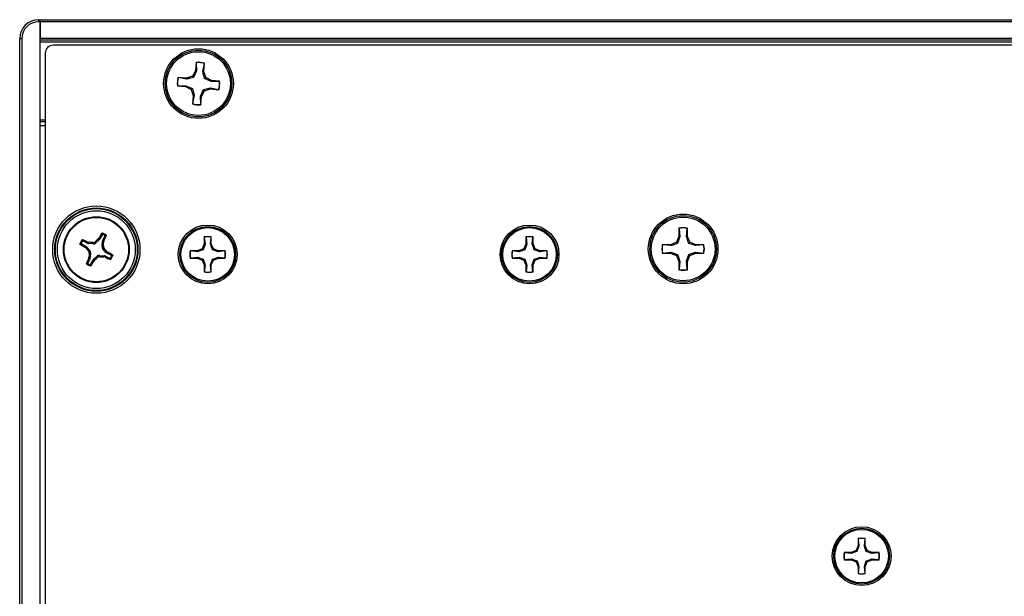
# Model space of a CAD drawing. Header units: inches. Extents: x 0.3 to 33.8, y 0.2 to 21.7.
# Tile 4 of 90: x 3.722 to 4.204, y 9.927 to 10.209. Entities that reach past the tile are written whole.
import ezdxf

# ---------------------------------------------------------------- set-up
doc = ezdxf.new("R2010")
doc.units = ezdxf.units.IN
doc.header["$MEASUREMENT"] = 0

msp = doc.modelspace()

# ---------------------------------------------------------------- linework, layer by layer
at = {"color": 7, "linetype": 'Continuous', "lineweight": 25}
for p, q in [((3.731434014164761, 10.20823298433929), (3.731434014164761, 10.20923298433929)), ((3.731434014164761, 10.20923298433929), (3.732059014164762, 10.20923298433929)), ((3.732059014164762, 10.20823298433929), (3.731434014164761, 10.20823298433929)), ((3.732059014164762, 10.2082329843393), (3.732059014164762, 10.20923298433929)), ((3.732059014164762, 10.20923298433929), (13.31205901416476, 10.20923298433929)), ((3.732059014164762, 10.20923298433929), (3.732059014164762, 10.20823298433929)), ((13.31205901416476, 10.2082329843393), (3.732059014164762, 10.2082329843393)), ((3.732059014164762, 10.2082329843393), (3.732059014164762, 10.20023298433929)), ((3.732059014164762, 9.685232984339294), (3.732059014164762, 10.20823298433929)), ((3.722059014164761, 9.693607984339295), (3.722059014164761, 10.19985798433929)), ((3.723059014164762, 10.19985798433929), (3.722059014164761, 10.19985798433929)), ((3.723059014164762, 10.19985798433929), (3.723059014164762, 9.693607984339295)), ((3.732059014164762, 10.20023298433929), (13.31205901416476, 10.20023298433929)), ((13.31205901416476, 10.19923298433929), (3.732059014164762, 10.19923298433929)), ((13.31205901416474, 10.19823298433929), (3.732059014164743, 10.19823298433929)), ((5.330624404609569, 10.19673298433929), (3.738493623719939, 10.19673298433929)), ((3.734559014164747, 10.1927983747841), (3.734559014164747, 9.700667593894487)), ((3.808430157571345, 10.18832153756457), (3.808055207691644, 10.18428397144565)), ((3.808493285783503, 10.18817304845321), (3.808430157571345, 10.18832153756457)), ((3.808493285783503, 10.18817304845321), (3.808523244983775, 10.18414483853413)), ((3.811711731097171, 10.18384873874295), (3.812482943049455, 10.18780254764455)), ((3.812197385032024, 10.18389930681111), (3.81257233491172, 10.18793687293)), ((3.812482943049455, 10.18780254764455), (3.81257233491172, 10.18793687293)), ((3.806607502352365, 10.18153880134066), (3.803642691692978, 10.18062135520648)), ((3.808055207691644, 10.18428397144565), (3.806607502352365, 10.18153880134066)), ((3.807106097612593, 10.18093812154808), (3.806607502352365, 10.18153880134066)), ((3.808523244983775, 10.18414483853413), (3.807106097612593, 10.18093812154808)), ((3.808523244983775, 10.18414483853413), (3.808055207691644, 10.18428397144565)), ((3.811711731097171, 10.18384873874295), (3.812197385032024, 10.18389930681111)), ((3.813114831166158, 10.18093449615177), (3.812197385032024, 10.18389930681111)), ((3.799368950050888, 10.17691725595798), (3.79922046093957, 10.17685412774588)), ((3.79922046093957, 10.17685412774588), (3.803258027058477, 10.17647917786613)), ((3.799368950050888, 10.17691725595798), (3.803397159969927, 10.17694721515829)), ((3.803642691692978, 10.18062135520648), (3.79960512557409, 10.18099630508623)), ((3.799739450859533, 10.18090691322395), (3.79960512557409, 10.18099630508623)), ((3.803693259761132, 10.18013570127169), (3.799739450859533, 10.18090691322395)), ((3.803397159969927, 10.17694721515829), (3.803258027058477, 10.17647917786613)), ((3.803258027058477, 10.17647917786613), (3.806003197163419, 10.17503147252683)), ((3.803397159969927, 10.17694721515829), (3.806603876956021, 10.17553006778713)), ((3.803693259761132, 10.18013570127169), (3.803642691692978, 10.18062135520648)), ((3.812514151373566, 10.18043590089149), (3.813114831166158, 10.18093449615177)), ((3.815720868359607, 10.17901875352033), (3.812514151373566, 10.18043590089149)), ((3.815860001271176, 10.17948679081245), (3.813114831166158, 10.18093449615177)), ((3.815720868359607, 10.17901875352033), (3.815860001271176, 10.17948679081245)), ((3.819749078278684, 10.17904871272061), (3.815720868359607, 10.17901875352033)), ((3.819897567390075, 10.17911184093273), (3.815860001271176, 10.17948679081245)), ((3.819749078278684, 10.17904871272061), (3.819897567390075, 10.17911184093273)), ((3.806603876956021, 10.17553006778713), (3.806003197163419, 10.17503147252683)), ((3.806003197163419, 10.17503147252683), (3.806920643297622, 10.1720666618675)), ((3.806920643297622, 10.1720666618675), (3.806545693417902, 10.16802909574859)), ((3.807406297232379, 10.1721172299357), (3.806635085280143, 10.16816342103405)), ((3.807406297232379, 10.1721172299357), (3.806920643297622, 10.1720666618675)), ((3.810594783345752, 10.17182113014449), (3.812011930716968, 10.17502784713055)), ((3.810594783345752, 10.17182113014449), (3.811062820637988, 10.17168199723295)), ((3.81062474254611, 10.16779292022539), (3.810594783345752, 10.17182113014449)), ((3.810687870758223, 10.16764443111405), (3.811062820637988, 10.17168199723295)), ((3.811062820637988, 10.17168199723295), (3.812510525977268, 10.17442716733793)), ((3.812011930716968, 10.17502784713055), (3.812510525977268, 10.17442716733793)), ((3.812510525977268, 10.17442716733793), (3.815475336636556, 10.17534461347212)), ((3.815424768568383, 10.17583026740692), (3.815475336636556, 10.17534461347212)), ((3.815424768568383, 10.17583026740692), (3.81937857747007, 10.17505905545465)), ((3.815475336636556, 10.17534461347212), (3.819512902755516, 10.17496966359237)), ((3.81937857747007, 10.17505905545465), (3.819512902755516, 10.17496966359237)), ((3.806635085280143, 10.16816342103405), (3.806545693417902, 10.16802909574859)), ((3.81062474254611, 10.16779292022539), (3.810687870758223, 10.16764443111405)), ((3.732059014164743, 10.16023298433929), (3.734559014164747, 10.16023298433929)), ((3.734559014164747, 10.15923298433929), (3.732059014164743, 10.15923298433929)), ((3.734559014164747, 10.1572329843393), (3.732059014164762, 10.1572329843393)), ((3.762358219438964, 10.10401454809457), (3.761307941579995, 10.1019443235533)), ((4.044649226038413, 10.10725264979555), (4.044649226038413, 10.10319771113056)), ((4.044725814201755, 10.10711063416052), (4.044649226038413, 10.10725264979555)), ((4.044725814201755, 10.10711063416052), (4.045128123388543, 10.10310245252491)), ((4.048330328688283, 10.10310245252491), (4.048732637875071, 10.10711063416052)), ((4.048732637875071, 10.10711063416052), (4.048809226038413, 10.10725264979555)), ((4.048809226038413, 10.10319771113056), (4.048809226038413, 10.10725264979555)), ((3.752277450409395, 10.09953218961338), (3.754347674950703, 10.09848191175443)), ((3.755069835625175, 10.09990537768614), (3.752999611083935, 10.10095565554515)), ((3.755069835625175, 10.09990537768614), (3.755232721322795, 10.10048681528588)), ((3.755232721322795, 10.10048681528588), (3.755821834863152, 10.10033859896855)), ((3.755821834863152, 10.10033859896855), (3.755654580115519, 10.09974156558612)), ((3.758008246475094, 10.09956046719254), (3.755654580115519, 10.09974156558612)), ((3.758008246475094, 10.09956046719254), (3.757793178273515, 10.10021846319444)), ((3.758925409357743, 10.10058853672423), (3.759140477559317, 10.09993054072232)), ((3.760932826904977, 10.10146677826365), (3.759140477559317, 10.09993054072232)), ((3.760445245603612, 10.10184977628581), (3.760833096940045, 10.10231731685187)), ((3.760932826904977, 10.10146677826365), (3.760445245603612, 10.10184977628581)), ((3.760833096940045, 10.10231731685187), (3.761307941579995, 10.1019443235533)), ((3.762386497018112, 10.0982837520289), (3.762567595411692, 10.10063741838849)), ((3.763164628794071, 10.10047016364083), (3.762567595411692, 10.10063741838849)), ((3.762731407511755, 10.10122216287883), (3.763781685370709, 10.10329238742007)), ((3.762731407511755, 10.10122216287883), (3.763312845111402, 10.10105927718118)), ((3.763312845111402, 10.10105927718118), (3.763164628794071, 10.10047016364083)), ((3.812339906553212, 10.09952255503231), (3.811342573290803, 10.09711477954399)), ((3.812742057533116, 10.09944256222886), (3.811806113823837, 10.09665123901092)), ((3.812339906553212, 10.10292766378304), (3.812339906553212, 10.09952255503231)), ((3.812404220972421, 10.10280840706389), (3.812339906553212, 10.10292766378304)), ((3.812742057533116, 10.09944256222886), (3.812339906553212, 10.09952255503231)), ((3.812404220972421, 10.10280840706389), (3.812742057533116, 10.09944256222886)), ((3.815431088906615, 10.09944256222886), (3.815768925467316, 10.10280840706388)), ((3.815431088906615, 10.09944256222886), (3.815833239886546, 10.0995225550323)), ((3.815768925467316, 10.10280840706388), (3.815833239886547, 10.10292766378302)), ((3.815833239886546, 10.0995225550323), (3.815833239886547, 10.10292766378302)), ((3.816830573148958, 10.097114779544), (3.815833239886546, 10.0995225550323)), ((3.969820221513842, 10.09952255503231), (3.968822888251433, 10.09711477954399)), ((3.970222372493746, 10.09944256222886), (3.969286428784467, 10.09665123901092)), ((3.969820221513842, 10.10292766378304), (3.969820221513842, 10.09952255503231)), ((3.969884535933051, 10.10280840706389), (3.969820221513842, 10.10292766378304)), ((3.970222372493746, 10.09944256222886), (3.969820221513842, 10.09952255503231)), ((3.969884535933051, 10.10280840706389), (3.970222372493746, 10.09944256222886)), ((3.972911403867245, 10.09944256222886), (3.973249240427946, 10.10280840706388)), ((3.972911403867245, 10.09944256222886), (3.973313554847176, 10.0995225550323)), ((3.973249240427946, 10.10280840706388), (3.973313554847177, 10.10292766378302)), ((3.973313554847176, 10.0995225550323), (3.973313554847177, 10.10292766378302)), ((3.974310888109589, 10.097114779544), (3.973313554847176, 10.0995225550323)), ((4.043461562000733, 10.10033043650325), (4.040594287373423, 10.09914277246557)), ((4.044649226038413, 10.10319771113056), (4.043461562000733, 10.10033043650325)), ((4.044013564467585, 10.0997784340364), (4.043461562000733, 10.10033043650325)), ((4.045128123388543, 10.10310245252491), (4.044013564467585, 10.0997784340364)), ((4.045128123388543, 10.10310245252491), (4.044649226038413, 10.10319771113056)), ((4.048330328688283, 10.10310245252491), (4.048809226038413, 10.10319771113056)), ((4.049996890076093, 10.10033043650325), (4.048809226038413, 10.10319771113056)), ((4.049444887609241, 10.0997784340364), (4.049996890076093, 10.10033043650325)), ((4.052768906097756, 10.09866387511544), (4.049444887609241, 10.0997784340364)), ((4.052864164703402, 10.09914277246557), (4.049996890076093, 10.10033043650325)), ((3.753974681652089, 10.09800706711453), (3.754347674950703, 10.09848191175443)), ((3.754442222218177, 10.09761921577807), (3.753974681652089, 10.09800706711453)), ((3.754825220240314, 10.09810679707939), (3.754442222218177, 10.09761921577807)), ((3.754825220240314, 10.09810679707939), (3.756361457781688, 10.09631444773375)), ((3.755703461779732, 10.09609937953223), (3.756361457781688, 10.09631444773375)), ((3.756731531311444, 10.09518221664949), (3.756073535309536, 10.094967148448)), ((3.756731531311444, 10.09518221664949), (3.756550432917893, 10.09282855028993)), ((3.762386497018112, 10.0982837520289), (3.763044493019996, 10.09849882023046)), ((3.763414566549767, 10.09736658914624), (3.762756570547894, 10.09715152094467)), ((3.764292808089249, 10.09535917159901), (3.762756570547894, 10.09715152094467)), ((3.764292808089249, 10.09535917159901), (3.764675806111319, 10.09584675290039)), ((3.764675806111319, 10.09584675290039), (3.765143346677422, 10.09545890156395)), ((3.765143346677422, 10.09545890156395), (3.764770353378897, 10.094984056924)), ((3.766840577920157, 10.09393377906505), (3.764770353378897, 10.094984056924)), ((3.808934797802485, 10.09611744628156), (3.805529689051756, 10.09611744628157)), ((3.805648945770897, 10.09605313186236), (3.805529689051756, 10.09611744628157)), ((3.809014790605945, 10.09571529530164), (3.805648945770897, 10.09605313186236)), ((3.811342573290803, 10.09711477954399), (3.808934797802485, 10.09611744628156)), ((3.809014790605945, 10.09571529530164), (3.808934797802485, 10.09611744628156)), ((3.811806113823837, 10.09665123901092), (3.811342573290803, 10.09711477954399)), ((3.816367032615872, 10.09665123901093), (3.816830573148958, 10.097114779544)), ((3.819158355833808, 10.09571529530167), (3.816367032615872, 10.09665123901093)), ((3.819238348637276, 10.09611744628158), (3.816830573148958, 10.097114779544)), ((3.819158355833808, 10.09571529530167), (3.819238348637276, 10.09611744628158)), ((3.822524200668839, 10.09605313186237), (3.819158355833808, 10.09571529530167)), ((3.822643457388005, 10.09611744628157), (3.819238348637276, 10.09611744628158)), ((3.822524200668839, 10.09605313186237), (3.822643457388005, 10.09611744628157)), ((3.966415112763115, 10.09611744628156), (3.963010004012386, 10.09611744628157)), ((3.963129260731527, 10.09605313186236), (3.963010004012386, 10.09611744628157)), ((3.966495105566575, 10.09571529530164), (3.963129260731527, 10.09605313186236)), ((3.968822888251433, 10.09711477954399), (3.966415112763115, 10.09611744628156)), ((3.966495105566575, 10.09571529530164), (3.966415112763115, 10.09611744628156)), ((3.969286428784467, 10.09665123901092), (3.968822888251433, 10.09711477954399)), ((3.973847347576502, 10.09665123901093), (3.974310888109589, 10.097114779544)), ((3.976638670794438, 10.09571529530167), (3.973847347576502, 10.09665123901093)), ((3.976718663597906, 10.09611744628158), (3.974310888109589, 10.097114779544)), ((3.976638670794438, 10.09571529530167), (3.976718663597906, 10.09611744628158)), ((3.980004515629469, 10.09605313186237), (3.976638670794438, 10.09571529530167)), ((3.980123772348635, 10.09611744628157), (3.976718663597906, 10.09611744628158)), ((3.980004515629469, 10.09605313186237), (3.980123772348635, 10.09611744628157)), ((4.040594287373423, 10.09914277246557), (4.036539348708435, 10.09914277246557)), ((4.036681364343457, 10.09906618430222), (4.036539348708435, 10.09914277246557)), ((4.036681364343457, 10.09505936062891), (4.036539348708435, 10.09498277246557)), ((4.036539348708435, 10.09498277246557), (4.040594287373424, 10.09498277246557)), ((4.040689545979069, 10.09866387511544), (4.036681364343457, 10.09906618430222)), ((4.036681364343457, 10.09505936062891), (4.040689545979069, 10.0954616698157)), ((4.040689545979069, 10.09866387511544), (4.040594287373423, 10.09914277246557)), ((4.040689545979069, 10.0954616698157), (4.040594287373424, 10.09498277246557)), ((4.040594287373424, 10.09498277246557), (4.043461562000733, 10.09379510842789)), ((4.040689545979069, 10.0954616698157), (4.044013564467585, 10.09434711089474)), ((4.049996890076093, 10.09379510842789), (4.052864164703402, 10.09498277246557)), ((4.052768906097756, 10.09866387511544), (4.052864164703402, 10.09914277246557)), ((4.056777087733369, 10.09906618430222), (4.052768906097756, 10.09866387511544)), ((4.052768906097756, 10.0954616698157), (4.052864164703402, 10.09498277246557)), ((4.052768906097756, 10.0954616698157), (4.056777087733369, 10.09505936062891)), ((4.056919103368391, 10.09914277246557), (4.052864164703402, 10.09914277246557)), ((4.052864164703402, 10.09498277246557), (4.056919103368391, 10.09498277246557)), ((4.056777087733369, 10.09906618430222), (4.056919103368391, 10.09914277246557)), ((4.056777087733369, 10.09505936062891), (4.056919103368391, 10.09498277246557)), ((3.756386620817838, 10.0922438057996), (3.755336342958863, 10.09017358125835)), ((3.755805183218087, 10.09240669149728), (3.755953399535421, 10.09299580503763)), ((3.756386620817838, 10.0922438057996), (3.755805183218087, 10.09240669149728)), ((3.755953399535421, 10.09299580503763), (3.756550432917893, 10.09282855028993)), ((3.756759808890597, 10.08945142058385), (3.757810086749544, 10.09152164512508)), ((3.75828493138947, 10.09114865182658), (3.757810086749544, 10.09152164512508)), ((3.758185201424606, 10.09199919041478), (3.759977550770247, 10.09353542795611)), ((3.758185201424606, 10.09199919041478), (3.758672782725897, 10.09161619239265)), ((3.758672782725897, 10.09161619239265), (3.75828493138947, 10.09114865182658)), ((3.760192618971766, 10.09287743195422), (3.759977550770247, 10.09353542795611)), ((3.761109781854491, 10.09390550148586), (3.761324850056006, 10.09324750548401)), ((3.761109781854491, 10.09390550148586), (3.763463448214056, 10.09372440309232)), ((3.763296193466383, 10.0931273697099), (3.763463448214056, 10.09372440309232)), ((3.763885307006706, 10.09297915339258), (3.763296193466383, 10.0931273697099)), ((3.764048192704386, 10.09356059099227), (3.763885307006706, 10.09297915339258)), ((3.764048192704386, 10.09356059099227), (3.766118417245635, 10.09251031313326)), ((3.805648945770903, 10.09268842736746), (3.805529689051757, 10.09262411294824)), ((3.805529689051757, 10.09262411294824), (3.808934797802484, 10.09262411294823)), ((3.805648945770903, 10.09268842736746), (3.809014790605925, 10.09302626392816)), ((3.809014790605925, 10.09302626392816), (3.808934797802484, 10.09262411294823)), ((3.808934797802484, 10.09262411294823), (3.811342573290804, 10.09162677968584)), ((3.809014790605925, 10.09302626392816), (3.811806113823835, 10.0920903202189)), ((3.811806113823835, 10.0920903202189), (3.811342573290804, 10.09162677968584)), ((3.811342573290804, 10.09162677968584), (3.812339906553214, 10.08921900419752)), ((3.815431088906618, 10.08929899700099), (3.816367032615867, 10.0920903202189)), ((3.815833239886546, 10.0892190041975), (3.816830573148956, 10.09162677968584)), ((3.816367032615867, 10.0920903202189), (3.816830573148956, 10.09162677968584)), ((3.816830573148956, 10.09162677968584), (3.819238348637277, 10.09262411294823)), ((3.8191583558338, 10.09302626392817), (3.819238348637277, 10.09262411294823)), ((3.8191583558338, 10.09302626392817), (3.822524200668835, 10.09268842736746)), ((3.819238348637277, 10.09262411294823), (3.822643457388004, 10.09262411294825)), ((3.822524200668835, 10.09268842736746), (3.822643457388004, 10.09262411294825)), ((3.963129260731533, 10.09268842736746), (3.963010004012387, 10.09262411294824)), ((3.963010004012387, 10.09262411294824), (3.966415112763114, 10.09262411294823)), ((3.963129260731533, 10.09268842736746), (3.966495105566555, 10.09302626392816)), ((3.966495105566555, 10.09302626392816), (3.966415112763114, 10.09262411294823)), ((3.966415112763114, 10.09262411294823), (3.968822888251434, 10.09162677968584)), ((3.966495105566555, 10.09302626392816), (3.969286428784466, 10.0920903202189)), ((3.969286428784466, 10.0920903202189), (3.968822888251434, 10.09162677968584)), ((3.968822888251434, 10.09162677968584), (3.969820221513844, 10.08921900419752)), ((3.972911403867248, 10.08929899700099), (3.973847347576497, 10.0920903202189)), ((3.973313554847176, 10.0892190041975), (3.974310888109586, 10.09162677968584)), ((3.973847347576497, 10.0920903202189), (3.974310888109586, 10.09162677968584)), ((3.974310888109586, 10.09162677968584), (3.976718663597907, 10.09262411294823)), ((3.97663867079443, 10.09302626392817), (3.976718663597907, 10.09262411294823)), ((3.97663867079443, 10.09302626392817), (3.980004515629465, 10.09268842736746)), ((3.976718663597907, 10.09262411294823), (3.980123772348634, 10.09262411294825)), ((3.980004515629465, 10.09268842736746), (3.980123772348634, 10.09262411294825)), ((4.044013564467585, 10.09434711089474), (4.043461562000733, 10.09379510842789)), ((4.043461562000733, 10.09379510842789), (4.044649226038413, 10.09092783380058)), ((4.045128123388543, 10.09102309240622), (4.044649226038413, 10.09092783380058)), ((4.044649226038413, 10.09092783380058), (4.044649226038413, 10.08687289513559)), ((4.045128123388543, 10.09102309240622), (4.044725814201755, 10.08701491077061)), ((4.048330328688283, 10.09102309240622), (4.049444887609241, 10.09434711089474)), ((4.048330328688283, 10.09102309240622), (4.048809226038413, 10.09092783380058)), ((4.048732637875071, 10.08701491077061), (4.048330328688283, 10.09102309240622)), ((4.048809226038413, 10.09092783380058), (4.049996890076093, 10.09379510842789)), ((4.048809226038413, 10.08687289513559), (4.048809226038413, 10.09092783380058)), ((4.049444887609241, 10.09434711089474), (4.049996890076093, 10.09379510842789)), ((3.812742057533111, 10.08929899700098), (3.812339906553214, 10.08921900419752)), ((3.812339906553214, 10.08921900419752), (3.812339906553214, 10.08581389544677)), ((3.812404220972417, 10.08593315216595), (3.812339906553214, 10.08581389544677)), ((3.812742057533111, 10.08929899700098), (3.812404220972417, 10.08593315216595)), ((3.815431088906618, 10.08929899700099), (3.815833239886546, 10.0892190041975)), ((3.815768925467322, 10.08593315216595), (3.815431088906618, 10.08929899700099)), ((3.815768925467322, 10.08593315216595), (3.815833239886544, 10.08581389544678)), ((3.815833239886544, 10.08581389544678), (3.815833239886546, 10.0892190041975)), ((3.970222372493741, 10.08929899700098), (3.969820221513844, 10.08921900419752)), ((3.969820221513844, 10.08921900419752), (3.969820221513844, 10.08581389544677)), ((3.969884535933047, 10.08593315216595), (3.969820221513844, 10.08581389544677)), ((3.970222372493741, 10.08929899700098), (3.969884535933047, 10.08593315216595)), ((3.972911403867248, 10.08929899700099), (3.973313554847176, 10.0892190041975)), ((3.973249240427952, 10.08593315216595), (3.972911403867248, 10.08929899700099)), ((3.973249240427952, 10.08593315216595), (3.973313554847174, 10.08581389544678)), ((3.973313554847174, 10.08581389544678), (3.973313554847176, 10.0892190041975)), ((4.044725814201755, 10.08701491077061), (4.044649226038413, 10.08687289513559)), ((4.048732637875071, 10.08701491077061), (4.048809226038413, 10.08687289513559)), ((4.132320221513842, 9.955289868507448), (4.132320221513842, 9.951884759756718)), ((4.132384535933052, 9.955170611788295), (4.132320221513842, 9.955289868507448)), ((4.132384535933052, 9.955170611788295), (4.132722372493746, 9.951804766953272)), ((4.135411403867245, 9.951804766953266), (4.135749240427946, 9.955170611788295)), ((4.135749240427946, 9.955170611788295), (4.135813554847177, 9.955289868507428)), ((4.135813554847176, 9.951884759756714), (4.135813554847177, 9.955289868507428)), ((4.132320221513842, 9.951884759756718), (4.131322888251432, 9.949476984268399)), ((4.132722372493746, 9.951804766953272), (4.131786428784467, 9.949013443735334)), ((4.132722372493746, 9.951804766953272), (4.132320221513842, 9.951884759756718)), ((4.135411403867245, 9.951804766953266), (4.135813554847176, 9.951884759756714)), ((4.136810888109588, 9.949476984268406), (4.135813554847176, 9.951884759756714)), ((4.128915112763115, 9.948479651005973), (4.125510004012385, 9.948479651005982)), ((4.125629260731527, 9.948415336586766), (4.125510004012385, 9.948479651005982)), ((4.125629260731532, 9.94505063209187), (4.125510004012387, 9.944986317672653)), ((4.128995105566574, 9.948077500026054), (4.125629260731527, 9.948415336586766)), ((4.125629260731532, 9.94505063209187), (4.128995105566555, 9.945388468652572)), ((4.131322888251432, 9.949476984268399), (4.128915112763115, 9.948479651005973)), ((4.128995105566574, 9.948077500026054), (4.128915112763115, 9.948479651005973)), ((4.128995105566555, 9.945388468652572), (4.128915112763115, 9.944986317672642)), ((4.128995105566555, 9.945388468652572), (4.131786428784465, 9.944452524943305)), ((4.131786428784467, 9.949013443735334), (4.131322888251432, 9.949476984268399)), ((4.136347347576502, 9.949013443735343), (4.136810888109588, 9.949476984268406)), ((4.139138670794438, 9.948077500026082), (4.136347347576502, 9.949013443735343)), ((4.139218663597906, 9.948479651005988), (4.136810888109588, 9.949476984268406)), ((4.139138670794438, 9.948077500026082), (4.139218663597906, 9.948479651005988)), ((4.142504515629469, 9.948415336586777), (4.139138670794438, 9.948077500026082)), ((4.139138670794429, 9.945388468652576), (4.139218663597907, 9.944986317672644)), ((4.139138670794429, 9.945388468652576), (4.142504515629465, 9.94505063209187)), ((4.142623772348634, 9.948479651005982), (4.139218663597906, 9.948479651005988)), ((4.142504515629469, 9.948415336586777), (4.142623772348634, 9.948479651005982)), ((4.142504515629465, 9.94505063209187), (4.142623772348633, 9.944986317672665)), ((4.125510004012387, 9.944986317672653), (4.128915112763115, 9.944986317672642)), ((4.128915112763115, 9.944986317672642), (4.131322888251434, 9.94398898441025)), ((4.131786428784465, 9.944452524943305), (4.131322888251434, 9.94398898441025)), ((4.131322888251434, 9.94398898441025), (4.132320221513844, 9.941581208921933)), ((4.132722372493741, 9.941661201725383), (4.132320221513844, 9.941581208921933)), ((4.132320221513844, 9.941581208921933), (4.132320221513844, 9.938176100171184)), ((4.132722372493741, 9.941661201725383), (4.132384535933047, 9.938295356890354)), ((4.135411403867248, 9.941661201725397), (4.136347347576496, 9.944452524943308)), ((4.135411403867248, 9.941661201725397), (4.135813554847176, 9.941581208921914)), ((4.135749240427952, 9.93829535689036), (4.135411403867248, 9.941661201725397)), ((4.135813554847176, 9.941581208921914), (4.136810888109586, 9.943988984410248)), ((4.135813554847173, 9.938176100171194), (4.135813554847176, 9.941581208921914)), ((4.136347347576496, 9.944452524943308), (4.136810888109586, 9.943988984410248)), ((4.136810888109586, 9.943988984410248), (4.139218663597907, 9.944986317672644)), ((4.139218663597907, 9.944986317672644), (4.142623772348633, 9.944986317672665)), ((4.132384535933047, 9.938295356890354), (4.132320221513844, 9.938176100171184)), ((4.135749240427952, 9.93829535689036), (4.135813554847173, 9.938176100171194))]:
    msp.add_line(p, q, dxfattribs=at)
for centre, radius in [((3.809559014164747, 10.17798298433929), 0.01704854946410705), ((3.809559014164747, 10.17798298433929), 0.01630572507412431), ((3.809559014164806, 10.1779829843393), 0.01560000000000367), ((3.759559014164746, 10.09673298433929), 0.02135206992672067), ((3.759559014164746, 10.09673298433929), 0.02036841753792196), ((3.759559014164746, 10.09673298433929), 0.02003317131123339), ((3.759559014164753, 10.09673298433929), 0.01904951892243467), ((4.046729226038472, 10.09706277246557), 0.01704854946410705), ((3.759559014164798, 10.09673298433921), 0.01610000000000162), ((3.759559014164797, 10.09673298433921), 0.01575289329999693), ((4.046729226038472, 10.09706277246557), 0.01630572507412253), ((4.046729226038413, 10.09706277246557), 0.01560000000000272), ((3.814086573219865, 10.09437077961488), 0.01439854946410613), ((3.814086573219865, 10.09437077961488), 0.01365572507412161), ((3.814086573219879, 10.09437077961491), 0.01310000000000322), ((3.971566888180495, 10.09437077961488), 0.01439854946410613), ((3.971566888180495, 10.09437077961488), 0.01365572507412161), ((3.971566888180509, 10.09437077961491), 0.01310000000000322), ((4.134066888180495, 9.946732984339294), 0.01439854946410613), ((4.134066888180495, 9.946732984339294), 0.01365572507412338), ((4.134066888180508, 9.946732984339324), 0.01309999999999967)]:
    msp.add_circle(centre, radius, dxfattribs=at)
for centre, radius, start, end in [((3.731434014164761, 10.19985798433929), 0.009374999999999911, 90, 180), ((3.731434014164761, 10.19985798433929), 0.008374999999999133, 90, 180), ((3.809559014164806, 10.1779829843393), 0.01040000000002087, 73.15746670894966, 96.2313847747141), ((3.809559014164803, 10.17798298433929), 0.01024564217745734, 73.41827507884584, 95.97057640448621), ((3.809559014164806, 10.1779829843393), 0.01040000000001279, 163.1574667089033, 186.2313847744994), ((3.809559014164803, 10.17798298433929), 0.01024564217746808, 163.4182750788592, 185.9705764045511), ((3.809559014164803, 10.17798298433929), 0.01024564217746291, 343.4182750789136, 5.970576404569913), ((3.809559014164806, 10.1779829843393), 0.01040000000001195, 343.1574667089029, 6.231384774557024), ((3.809559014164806, 10.1779829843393), 0.01039999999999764, 253.1574667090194, 276.2313847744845), ((3.809559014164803, 10.17798298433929), 0.01024564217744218, 253.418275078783, 275.9705764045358), ((3.900543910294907, 10.02610270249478), 0.1591470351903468, 150.4329483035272, 151.3867855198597), ((3.759559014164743, 10.09673298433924), 0.008495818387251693, 55.82467873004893, 70.37562922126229), ((3.759559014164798, 10.09673298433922), 0.008014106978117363, 58.93859437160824, 67.26171358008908), ((4.046729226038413, 10.09706277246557), 0.01040000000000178, 78.46304096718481, 101.5369590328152), ((4.046729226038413, 10.09706277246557), 0.01024564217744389, 78.72384933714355, 101.2761506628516), ((3.759559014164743, 10.09673298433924), 0.008495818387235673, 145.8246787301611, 160.3756292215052), ((3.830189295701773, 10.23771787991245), 0.1591470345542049, 240.4329483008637, 241.3867855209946), ((3.759559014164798, 10.09673298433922), 0.008014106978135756, 148.9385943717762, 157.2617135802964), ((3.687505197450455, 9.95647028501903), 0.1591470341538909, 64.81352242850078, 65.7673596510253), ((3.74554276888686, 9.915432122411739), 0.1851919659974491, 86.20712672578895, 86.81816692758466), ((3.877947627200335, 9.958709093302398), 0.1851919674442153, 129.3821410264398, 129.9931812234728), ((3.578258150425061, 10.11074922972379), 0.1851919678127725, 356.2071267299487, 356.8181669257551), ((3.619296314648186, 10.16878680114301), 0.1591470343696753, 334.8135224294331, 335.7673596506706), ((3.814086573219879, 10.09437077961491), 0.00873333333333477, 78.46304096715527, 101.5369590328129), ((3.814086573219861, 10.09437077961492), 0.008603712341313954, 78.72384933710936, 101.2761506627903), ((3.971566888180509, 10.09437077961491), 0.008733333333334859, 78.46304096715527, 101.5369590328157), ((3.971566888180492, 10.09437077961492), 0.008603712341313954, 78.72384933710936, 101.2761506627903), ((3.897582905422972, 10.21512159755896), 0.1851919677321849, 219.3821410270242, 219.9931812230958), ((3.940859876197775, 10.08271673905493), 0.1851919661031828, 176.2071267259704, 176.8181669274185), ((3.621535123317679, 9.97834437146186), 0.1851919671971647, 39.38214102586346, 39.99318122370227), ((3.688928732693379, 9.955748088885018), 0.159147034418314, 60.4329483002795, 61.38678552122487), ((3.814086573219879, 10.09437077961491), 0.008733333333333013, 168.4630409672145, 191.5369590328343), ((3.814086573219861, 10.09437077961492), 0.008603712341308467, 168.7238493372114, 191.2761506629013), ((3.814086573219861, 10.09437077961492), 0.008603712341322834, 348.72384933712, 11.27615066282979), ((3.814086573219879, 10.09437077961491), 0.008733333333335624, 348.4630409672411, 11.53695903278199), ((3.971566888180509, 10.09437077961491), 0.008733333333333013, 168.4630409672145, 191.5369590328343), ((3.971566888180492, 10.09437077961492), 0.008603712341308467, 168.7238493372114, 191.2761506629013), ((3.971566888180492, 10.09437077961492), 0.008603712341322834, 348.72384933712, 11.27615066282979), ((3.971566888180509, 10.09437077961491), 0.008733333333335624, 348.4630409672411, 11.53695903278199), ((4.046729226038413, 10.09706277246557), 0.01039999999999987, 168.4630409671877, 191.5369590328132), ((4.046729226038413, 10.09706277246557), 0.01024564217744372, 168.7238493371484, 191.2761506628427), ((4.046729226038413, 10.09706277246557), 0.01024564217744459, 348.7238493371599, 11.27615066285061), ((4.046729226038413, 10.09706277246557), 0.01039999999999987, 348.4630409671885, 11.53695903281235), ((3.899821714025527, 10.02467916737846), 0.1591470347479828, 154.8135224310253, 155.7673596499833), ((3.759559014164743, 10.09673298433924), 0.0084958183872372, 235.8246787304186, 250.3756292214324), ((3.759559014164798, 10.09673298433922), 0.008014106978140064, 238.9385943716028, 247.2617135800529), ((3.618574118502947, 10.16736326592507), 0.1591470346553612, 330.4329483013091, 331.3867855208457), ((3.641170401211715, 10.234756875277), 0.1851919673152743, 309.3821410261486, 309.9931812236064), ((3.773575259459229, 10.27803384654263), 0.1851919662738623, 266.2071267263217, 266.8181669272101), ((3.831612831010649, 10.23699568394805), 0.1591470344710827, 244.813522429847, 245.7673596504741), ((3.759559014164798, 10.09673298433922), 0.008014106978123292, 328.9385943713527, 337.2617135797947), ((3.759559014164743, 10.09673298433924), 0.008495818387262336, 325.8246787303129, 340.3756292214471), ((3.814086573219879, 10.09437077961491), 0.008733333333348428, 258.4630409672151, 281.5369590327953), ((3.814086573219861, 10.09437077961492), 0.00860371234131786, 258.7238493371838, 281.2761506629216), ((3.971566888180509, 10.09437077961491), 0.008733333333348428, 258.4630409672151, 281.5369590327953), ((3.971566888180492, 10.09437077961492), 0.00860371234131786, 258.7238493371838, 281.2761506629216), ((4.046729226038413, 10.09706277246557), 0.01040000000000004, 258.4630409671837, 281.5369590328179), ((4.046729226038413, 10.09706277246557), 0.01024564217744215, 258.7238493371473, 281.2761506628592), ((4.134066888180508, 9.946732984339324), 0.00873333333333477, 78.46304096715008, 101.5369590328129), ((4.134066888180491, 9.946732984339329), 0.008603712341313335, 78.72384933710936, 101.2761506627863), ((4.134066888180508, 9.946732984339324), 0.008733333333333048, 168.4630409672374, 191.5369590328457), ((4.134066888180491, 9.946732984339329), 0.008603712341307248, 168.7238493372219, 191.2761506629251), ((4.134066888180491, 9.946732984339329), 0.00860371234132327, 348.7238493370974, 11.27615066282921), ((4.134066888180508, 9.946732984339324), 0.008733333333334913, 348.4630409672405, 11.53695903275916), ((4.134066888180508, 9.946732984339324), 0.00873333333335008, 258.4630409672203, 281.5369590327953), ((4.134066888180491, 9.946732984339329), 0.008603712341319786, 258.7238493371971, 281.2761506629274)]:
    msp.add_arc(centre, radius, start, end, dxfattribs=at)
for centre, major_axis, ratio, start_param, end_param in [((3.738498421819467, 10.19279357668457), (0.002787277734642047, -0.002787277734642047), 0.9987827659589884, 2.356803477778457, 3.926381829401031), ((3.755778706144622, 10.10131020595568), (0.0004245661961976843, 0.001515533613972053), 0.9943069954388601, 2.946332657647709, 3.336852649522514), ((3.75812186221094, 10.10112991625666), (-0.0004893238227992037, 0.00149707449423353), 0.9935910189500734, 2.751161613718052, 3.532023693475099), ((3.75990620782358, 10.10265929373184), (-0.001237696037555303, 0.0009722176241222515), 0.9943069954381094, 2.946332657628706, 3.33685264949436), ((3.764136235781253, 10.1005132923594), (0.001515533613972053, -0.0004245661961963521), 0.9943069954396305, 2.946332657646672, 3.336852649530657), ((3.753632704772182, 10.097080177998), (-0.0009722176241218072, -0.001237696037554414), 0.9943069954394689, 2.946332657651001, 3.336852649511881), ((3.755162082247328, 10.09529583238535), (-0.001497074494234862, -0.0004893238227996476), 0.9935910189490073, 2.751161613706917, 3.532023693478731), ((3.763955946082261, 10.09817013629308), (0.001497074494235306, 0.0004893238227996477), 0.993591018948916, 2.751161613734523, 3.532023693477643), ((3.765485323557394, 10.09638579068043), (0.0009722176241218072, 0.001237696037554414), 0.9943069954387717, 2.946332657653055, 3.336852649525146), ((3.754981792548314, 10.09295267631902), (-0.001515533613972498, 0.0004245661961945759), 0.9943069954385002, 2.946332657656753, 3.336852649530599), ((3.759211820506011, 10.0908066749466), (0.001237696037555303, -0.0009722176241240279), 0.9943069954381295, 2.946332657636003, 3.336852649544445), ((3.760996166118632, 10.09233605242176), (0.0004893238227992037, -0.00149707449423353), 0.9935910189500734, 2.751161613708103, 3.532023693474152), ((3.763339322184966, 10.09215576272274), (-0.0004245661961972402, -0.00151553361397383), 0.9943069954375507, 2.946332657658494, 3.336852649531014)]:
    msp.add_ellipse(centre, major_axis=major_axis, ratio=ratio, start_param=start_param, end_param=end_param, dxfattribs=at)
for points, knots in [([(3.812514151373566, 10.18043590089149), (3.81230439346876, 10.18128777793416), (3.812007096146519, 10.18249517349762), (3.811778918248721, 10.18354084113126), (3.811711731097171, 10.18384873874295)], [0, 0, 0, 0, 0.7055492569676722, 1, 1, 1, 1]), ([(3.807106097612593, 10.18093812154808), (3.806254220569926, 10.18072836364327), (3.805046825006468, 10.18043106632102), (3.804001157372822, 10.18020288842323), (3.803693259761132, 10.18013570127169)], [0, 0, 0, 0, 0.7055492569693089, 1, 1, 1, 1]), ([(3.806603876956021, 10.17553006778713), (3.806813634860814, 10.17467819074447), (3.807110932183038, 10.17347079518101), (3.80733911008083, 10.17242512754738), (3.807406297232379, 10.1721172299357)], [0, 0, 0, 0, 0.7055492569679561, 1, 1, 1, 1]), ([(3.812011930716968, 10.17502784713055), (3.812863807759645, 10.17523760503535), (3.814071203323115, 10.17553490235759), (3.81511687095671, 10.17576308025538), (3.815424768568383, 10.17583026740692)], [0, 0, 0, 0, 0.7055492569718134, 1, 1, 1, 1]), ([(3.762121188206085, 10.10463249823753), (3.762136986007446, 10.10465453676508), (3.762168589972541, 10.10469862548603), (3.762242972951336, 10.10473913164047), (3.762328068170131, 10.10475600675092), (3.762384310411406, 10.10474220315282), (3.76241235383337, 10.10473532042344)], [0, 0, 0, 0, 0.2526917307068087, 0.5055172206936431, 0.753441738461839, 1, 1, 1, 1]), ([(3.762358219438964, 10.10401454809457), (3.76231983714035, 10.1041177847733), (3.762242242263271, 10.10432649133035), (3.762161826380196, 10.10452977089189), (3.762121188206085, 10.10463249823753)], [0, 0, 0, 0, 0.4946499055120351, 1, 1, 1, 1]), ([(3.762656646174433, 10.10412423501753), (3.762631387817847, 10.10413203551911), (3.76258086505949, 10.1041476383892), (3.76250071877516, 10.10413757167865), (3.76242920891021, 10.10410330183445), (3.762382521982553, 10.10405753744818), (3.762363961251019, 10.10402470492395), (3.762358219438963, 10.10401454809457)], [0, 0, 0, 0, 0.2255496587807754, 0.451153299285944, 0.6755815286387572, 0.8996402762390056, 1, 1, 1, 1]), ([(3.76241235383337, 10.10473532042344), (3.762453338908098, 10.10463569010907), (3.762535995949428, 10.10443475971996), (3.762616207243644, 10.10422831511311), (3.762656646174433, 10.10412423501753)], [0, 0, 0, 0, 0.4958449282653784, 1, 1, 1, 1]), ([(3.751659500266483, 10.09929515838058), (3.751637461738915, 10.09931095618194), (3.751593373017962, 10.09934256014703), (3.751552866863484, 10.09941694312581), (3.751535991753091, 10.0995020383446), (3.751549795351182, 10.09955828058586), (3.751556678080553, 10.09958632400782)], [0, 0, 0, 0, 0.2526917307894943, 0.5055172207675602, 0.7534417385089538, 1, 1, 1, 1]), ([(3.751556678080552, 10.09958632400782), (3.751656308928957, 10.09962730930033), (3.751857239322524, 10.09970996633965), (3.752063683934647, 10.09979017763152), (3.752167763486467, 10.09983061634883)], [0, 0, 0, 0, 0.4958475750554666, 1, 1, 1, 1]), ([(3.752277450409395, 10.09953218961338), (3.752174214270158, 10.09949380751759), (3.751965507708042, 10.09941621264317), (3.751762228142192, 10.09933579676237), (3.751659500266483, 10.09929515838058)], [0, 0, 0, 0, 0.4946473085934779, 1, 1, 1, 1]), ([(3.752167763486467, 10.09983061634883), (3.752159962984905, 10.09980535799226), (3.752144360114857, 10.09975483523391), (3.752154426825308, 10.09967468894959), (3.75218869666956, 10.09960317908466), (3.752234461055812, 10.099556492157), (3.752267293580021, 10.09953793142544), (3.752277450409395, 10.09953218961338)], [0, 0, 0, 0, 0.2255496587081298, 0.4511532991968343, 0.6755815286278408, 0.8996402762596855, 1, 1, 1, 1]), ([(3.752530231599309, 10.10150531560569), (3.752546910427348, 10.10152555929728), (3.752580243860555, 10.1015660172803), (3.752650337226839, 10.10160323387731), (3.752727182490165, 10.1016182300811), (3.752787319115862, 10.10161014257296), (3.75281861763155, 10.10159730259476), (3.752825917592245, 10.10159430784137)], [0, 0, 0, 0, 0.2243701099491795, 0.4484143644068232, 0.6809026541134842, 0.9255748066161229, 1, 1, 1, 1]), ([(3.752694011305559, 10.10086791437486), (3.752665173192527, 10.10097578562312), (3.752607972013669, 10.1011897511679), (3.75255600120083, 10.10140071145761), (3.752530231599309, 10.10150531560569)], [0, 0, 0, 0, 0.5041524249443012, 1, 1, 1, 1]), ([(3.752999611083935, 10.10095565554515), (3.752974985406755, 10.10096526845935), (3.752925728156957, 10.1009844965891), (3.752845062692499, 10.10098027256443), (3.752771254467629, 10.10095128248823), (3.752721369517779, 10.1009090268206), (3.752700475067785, 10.1008776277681), (3.752694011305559, 10.10086791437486)], [0, 0, 0, 0, 0.2255496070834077, 0.4511532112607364, 0.6755811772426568, 0.8996400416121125, 1, 1, 1, 1]), ([(3.752825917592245, 10.10159430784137), (3.752853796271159, 10.10148740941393), (3.752908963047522, 10.10127587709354), (3.752969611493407, 10.10106163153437), (3.752999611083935, 10.10095565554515)], [0, 0, 0, 0, 0.505352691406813, 1, 1, 1, 1]), ([(3.757793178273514, 10.10021846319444), (3.757967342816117, 10.10022362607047), (3.75831568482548, 10.10023395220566), (3.758696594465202, 10.10041008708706), (3.758879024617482, 10.10055236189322), (3.758925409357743, 10.10058853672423)], [0, 0, 0, 0, 0.4271587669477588, 0.8543492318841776, 1, 1, 1, 1]), ([(3.763693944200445, 10.10359798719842), (3.763801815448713, 10.10362682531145), (3.764015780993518, 10.10368402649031), (3.764226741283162, 10.10373599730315), (3.764331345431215, 10.10376176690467)], [0, 0, 0, 0, 0.504152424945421, 1, 1, 1, 1]), ([(3.763781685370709, 10.10329238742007), (3.763791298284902, 10.10331701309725), (3.763810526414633, 10.10336627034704), (3.763806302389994, 10.10344693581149), (3.763777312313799, 10.10352074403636), (3.76373505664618, 10.10357062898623), (3.763703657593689, 10.1035915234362), (3.763693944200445, 10.10359798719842)], [0, 0, 0, 0, 0.2255496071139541, 0.4511532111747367, 0.6755811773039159, 0.8996400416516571, 1, 1, 1, 1]), ([(3.764420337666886, 10.10346608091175), (3.764313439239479, 10.10343820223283), (3.764101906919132, 10.10338303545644), (3.763887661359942, 10.10332238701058), (3.763781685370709, 10.10329238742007)], [0, 0, 0, 0, 0.5053526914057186, 1, 1, 1, 1]), ([(3.764331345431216, 10.10376176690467), (3.764351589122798, 10.10374508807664), (3.764392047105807, 10.10371175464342), (3.76442926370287, 10.10364166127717), (3.764444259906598, 10.10356481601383), (3.764436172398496, 10.10350467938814), (3.764423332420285, 10.10347338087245), (3.764420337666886, 10.10346608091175)], [0, 0, 0, 0, 0.2243701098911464, 0.448414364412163, 0.6809026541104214, 0.9255748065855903, 1, 1, 1, 1]), ([(3.816367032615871, 10.09665123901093), (3.816125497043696, 10.0973472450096), (3.815783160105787, 10.09833371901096), (3.815511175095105, 10.099190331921), (3.815431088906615, 10.09944256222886)], [0, 0, 0, 0, 0.7055492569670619, 1, 1, 1, 1]), ([(3.973847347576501, 10.09665123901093), (3.973605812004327, 10.0973472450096), (3.973263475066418, 10.09833371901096), (3.972991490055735, 10.099190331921), (3.972911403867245, 10.09944256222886)], [0, 0, 0, 0, 0.7055492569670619, 1, 1, 1, 1]), ([(4.044013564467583, 10.0997784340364), (4.043184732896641, 10.09949080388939), (4.042010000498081, 10.0990831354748), (4.040989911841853, 10.09875924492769), (4.040689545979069, 10.09866387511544)], [0, 0, 0, 0, 0.7055492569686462, 1, 1, 1, 1]), ([(4.049444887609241, 10.0997784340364), (4.049157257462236, 10.10060726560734), (4.048749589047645, 10.1017819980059), (4.048425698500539, 10.10280208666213), (4.048330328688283, 10.10310245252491)], [0, 0, 0, 0, 0.7055492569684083, 1, 1, 1, 1]), ([(3.756073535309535, 10.094967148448), (3.756068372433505, 10.09514131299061), (3.756058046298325, 10.09548965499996), (3.755881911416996, 10.09587056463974), (3.755739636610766, 10.09605299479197), (3.755703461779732, 10.09609937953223)], [0, 0, 0, 0, 0.4271587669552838, 0.8543492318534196, 1, 1, 1, 1]), ([(3.763044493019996, 10.09849882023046), (3.763049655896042, 10.09832465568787), (3.763059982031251, 10.09797631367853), (3.763236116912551, 10.09759540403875), (3.763378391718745, 10.0974129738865), (3.763414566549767, 10.09736658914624)], [0, 0, 0, 0, 0.4271587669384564, 0.8543492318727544, 1, 1, 1, 1]), ([(3.811806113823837, 10.09665123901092), (3.811110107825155, 10.09640970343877), (3.810123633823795, 10.0960673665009), (3.809267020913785, 10.09579538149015), (3.809014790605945, 10.09571529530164)], [0, 0, 0, 0, 0.7055492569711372, 1, 1, 1, 1]), ([(3.969286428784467, 10.09665123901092), (3.968590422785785, 10.09640970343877), (3.967603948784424, 10.0960673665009), (3.966747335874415, 10.09579538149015), (3.966495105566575, 10.09571529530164)], [0, 0, 0, 0, 0.7055492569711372, 1, 1, 1, 1]), ([(4.049444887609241, 10.09434711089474), (4.050273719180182, 10.09463474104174), (4.051448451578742, 10.09504240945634), (4.052468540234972, 10.09536630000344), (4.052768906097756, 10.0954616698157)], [0, 0, 0, 0, 0.7055492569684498, 1, 1, 1, 1]), ([(3.754786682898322, 10.08970420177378), (3.754766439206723, 10.08972088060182), (3.75472598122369, 10.08975421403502), (3.754688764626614, 10.0898243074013), (3.754673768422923, 10.08990115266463), (3.754681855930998, 10.08996128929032), (3.754694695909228, 10.08999258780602), (3.754697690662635, 10.08999988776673)], [0, 0, 0, 0, 0.2243701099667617, 0.4484143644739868, 0.6809026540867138, 0.9255748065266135, 1, 1, 1, 1]), ([(3.754697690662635, 10.08999988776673), (3.754804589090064, 10.09002776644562), (3.755016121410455, 10.09008293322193), (3.755230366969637, 10.09014358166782), (3.755336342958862, 10.09017358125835)], [0, 0, 0, 0, 0.5053526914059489, 1, 1, 1, 1]), ([(3.755424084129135, 10.08986798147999), (3.755316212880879, 10.08983914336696), (3.755102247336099, 10.0897819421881), (3.754891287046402, 10.08972997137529), (3.754786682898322, 10.08970420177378)], [0, 0, 0, 0, 0.5041524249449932, 1, 1, 1, 1]), ([(3.755336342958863, 10.09017358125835), (3.755326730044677, 10.09014895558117), (3.755307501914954, 10.09009969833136), (3.755311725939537, 10.09001903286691), (3.7553407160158, 10.08994522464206), (3.755382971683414, 10.08989533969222), (3.755414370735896, 10.08987444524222), (3.755424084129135, 10.08986798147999)], [0, 0, 0, 0, 0.2255496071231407, 0.4511532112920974, 0.675581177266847, 0.8996400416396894, 1, 1, 1, 1]), ([(3.761324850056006, 10.09324750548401), (3.761150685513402, 10.09324234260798), (3.760802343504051, 10.09323201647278), (3.760421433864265, 10.09305588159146), (3.760239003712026, 10.09291360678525), (3.760192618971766, 10.09287743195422)], [0, 0, 0, 0, 0.4271587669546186, 0.8543492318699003, 1, 1, 1, 1]), ([(3.766118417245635, 10.09251031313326), (3.766143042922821, 10.09250070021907), (3.766192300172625, 10.09248147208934), (3.766272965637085, 10.092485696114), (3.766346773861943, 10.09251468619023), (3.766396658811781, 10.09255694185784), (3.766417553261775, 10.09258834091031), (3.766424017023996, 10.09259805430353)], [0, 0, 0, 0, 0.2255496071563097, 0.4511532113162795, 0.6755811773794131, 0.8996400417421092, 1, 1, 1, 1]), ([(3.766292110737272, 10.0918716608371), (3.766264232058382, 10.09197855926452), (3.766209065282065, 10.09219009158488), (3.766148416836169, 10.09240433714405), (3.766118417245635, 10.09251031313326)], [0, 0, 0, 0, 0.5053526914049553, 1, 1, 1, 1]), ([(3.766587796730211, 10.09196065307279), (3.766571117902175, 10.0919404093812), (3.766537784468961, 10.09189995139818), (3.76646769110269, 10.09186273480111), (3.766390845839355, 10.09184773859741), (3.766330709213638, 10.09185582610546), (3.766299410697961, 10.0918686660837), (3.766292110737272, 10.0918716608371)], [0, 0, 0, 0, 0.2243701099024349, 0.448414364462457, 0.6809026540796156, 0.9255748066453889, 1, 1, 1, 1]), ([(3.766424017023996, 10.09259805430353), (3.766452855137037, 10.09249018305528), (3.766510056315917, 10.0922762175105), (3.766562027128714, 10.09206525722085), (3.766587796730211, 10.09196065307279)], [0, 0, 0, 0, 0.5041524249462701, 1, 1, 1, 1]), ([(3.766840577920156, 10.09393377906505), (3.766943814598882, 10.09397216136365), (3.767152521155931, 10.0940497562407), (3.767355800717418, 10.09413017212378), (3.767458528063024, 10.09417081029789)], [0, 0, 0, 0, 0.4946499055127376, 1, 1, 1, 1]), ([(3.766950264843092, 10.09363535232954), (3.766958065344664, 10.09366061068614), (3.766973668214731, 10.0937111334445), (3.766963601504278, 10.09379127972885), (3.76692933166, 10.09386278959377), (3.766883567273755, 10.09390947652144), (3.766850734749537, 10.09392803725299), (3.766840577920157, 10.09393377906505)], [0, 0, 0, 0, 0.2255496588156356, 0.4511532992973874, 0.675581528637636, 0.8996402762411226, 1, 1, 1, 1]), ([(3.76756135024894, 10.09387964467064), (3.767461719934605, 10.09383865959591), (3.767260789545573, 10.09375600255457), (3.767054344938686, 10.09367579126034), (3.766950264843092, 10.09363535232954)], [0, 0, 0, 0, 0.495844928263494, 1, 1, 1, 1]), ([(3.767458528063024, 10.09417081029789), (3.767480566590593, 10.09415501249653), (3.767524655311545, 10.09412340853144), (3.767565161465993, 10.09404902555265), (3.767582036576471, 10.09396393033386), (3.767568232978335, 10.09390768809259), (3.767561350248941, 10.09387964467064)], [0, 0, 0, 0, 0.2526917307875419, 0.5055172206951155, 0.7534417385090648, 1, 1, 1, 1]), ([(3.811806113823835, 10.0920903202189), (3.812047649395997, 10.09139431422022), (3.812389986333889, 10.09040784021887), (3.812661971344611, 10.08955122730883), (3.812742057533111, 10.08929899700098)], [0, 0, 0, 0, 0.7055492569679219, 0.9999999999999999, 0.9999999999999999, 0.9999999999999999, 0.9999999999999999]), ([(3.816367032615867, 10.0920903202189), (3.81706303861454, 10.09233185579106), (3.818049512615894, 10.09267419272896), (3.818906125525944, 10.09294617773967), (3.8191583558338, 10.09302626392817)], [0, 0, 0, 0, 0.7055492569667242, 1, 1, 1, 1]), ([(3.969286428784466, 10.0920903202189), (3.969527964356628, 10.09139431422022), (3.96987030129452, 10.09040784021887), (3.970142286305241, 10.08955122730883), (3.970222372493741, 10.08929899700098)], [0, 0, 0, 0, 0.7055492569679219, 0.9999999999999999, 0.9999999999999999, 0.9999999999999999, 0.9999999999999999]), ([(3.973847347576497, 10.0920903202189), (3.97454335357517, 10.09233185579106), (3.975529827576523, 10.09267419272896), (3.976386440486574, 10.09294617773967), (3.97663867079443, 10.09302626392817)], [0, 0, 0, 0, 0.7055492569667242, 1, 1, 1, 1]), ([(4.044013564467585, 10.09434711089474), (4.044301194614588, 10.0935182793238), (4.044708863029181, 10.09234354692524), (4.045032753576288, 10.09132345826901), (4.045128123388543, 10.09102309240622)], [0, 0, 0, 0, 0.7055492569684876, 1, 1, 1, 1]), ([(3.756461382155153, 10.0893417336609), (3.756486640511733, 10.08933393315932), (3.756537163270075, 10.08931833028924), (3.756617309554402, 10.08932839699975), (3.756688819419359, 10.08936266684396), (3.756735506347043, 10.08940843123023), (3.756754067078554, 10.08944126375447), (3.756759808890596, 10.08945142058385)], [0, 0, 0, 0, 0.225549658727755, 0.451153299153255, 0.6755815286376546, 0.8996402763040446, 0.9999999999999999, 0.9999999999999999, 0.9999999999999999, 0.9999999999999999]), ([(3.756705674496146, 10.08873064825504), (3.756664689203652, 10.08883027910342), (3.756582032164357, 10.08903120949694), (3.756501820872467, 10.08923765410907), (3.756461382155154, 10.0893417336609)], [0, 0, 0, 0, 0.4958475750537, 1, 1, 1, 1]), ([(3.756996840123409, 10.08883347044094), (3.756981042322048, 10.08881143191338), (3.756949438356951, 10.08876734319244), (3.756875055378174, 10.08872683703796), (3.756789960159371, 10.08870996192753), (3.756733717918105, 10.08872376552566), (3.756705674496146, 10.08873064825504)], [0, 0, 0, 0, 0.2526917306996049, 0.5055172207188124, 0.7534417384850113, 0.9999999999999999, 0.9999999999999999, 0.9999999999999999, 0.9999999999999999]), ([(3.756759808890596, 10.08945142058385), (3.756798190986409, 10.08934818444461), (3.756875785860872, 10.08913947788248), (3.756956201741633, 10.08893619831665), (3.756996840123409, 10.08883347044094)], [0, 0, 0, 0, 0.4946473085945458, 1, 1, 1, 1]), ([(4.136347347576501, 9.949013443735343), (4.136105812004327, 9.949709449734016), (4.135763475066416, 9.950695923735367), (4.135491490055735, 9.951552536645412), (4.135411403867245, 9.951804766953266)], [0, 0, 0, 0, 0.7055492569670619, 1, 1, 1, 1]), ([(4.131786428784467, 9.949013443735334), (4.131090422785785, 9.948771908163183), (4.130103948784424, 9.948429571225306), (4.129247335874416, 9.948157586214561), (4.128995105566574, 9.948077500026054)], [0, 0, 0, 0, 0.7055492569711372, 1, 1, 1, 1]), ([(4.136347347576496, 9.944452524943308), (4.137043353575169, 9.944694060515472), (4.138029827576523, 9.945036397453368), (4.138886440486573, 9.945308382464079), (4.139138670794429, 9.945388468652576)], [0, 0, 0, 0, 0.7055492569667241, 1, 1, 1, 1]), ([(4.131786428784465, 9.944452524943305), (4.132027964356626, 9.943756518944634), (4.13237030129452, 9.942770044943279), (4.132642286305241, 9.941913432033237), (4.132722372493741, 9.941661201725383)], [0, 0, 0, 0, 0.7055492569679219, 0.9999999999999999, 0.9999999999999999, 0.9999999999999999, 0.9999999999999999])]:
    msp.add_open_spline(points, degree=3, knots=knots, dxfattribs=at)

doc.saveas('drawing.dxf')
